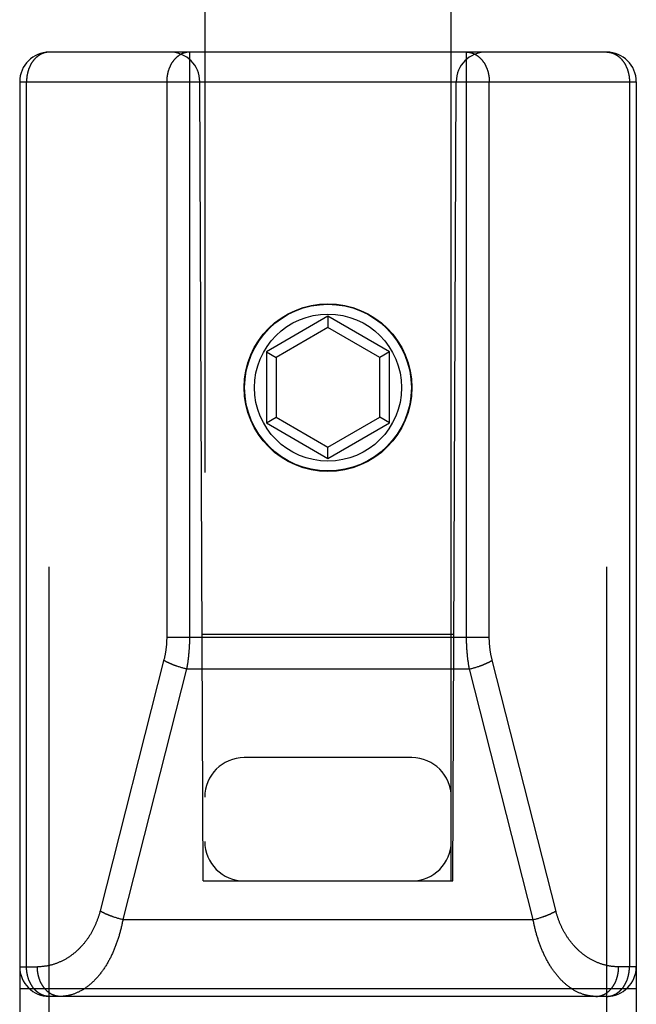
# Model space of a CAD drawing. Header units: inches. Extents: x 0 to 230, y 0 to 149.
# Tile 19 of 92: x 77.281 to 77.906, y 38.513 to 39.511. Entities that reach past the tile are written whole.
import ezdxf

# ---------------------------------------------------------------- set-up
doc = ezdxf.new("R2010")
doc.units = ezdxf.units.IN
doc.header["$LTSCALE"] = 12.635135
doc.header["$MEASUREMENT"] = 0
doc.linetypes.add('HIDDEN', pattern=[0.2, 0.1, -0.1])
doc.layers.add('02___PRT_ALL_AXES', color=7, linetype='CONTINUOUS')
doc.layers.add('DEFAULT_2', color=8, linetype='HIDDEN')

msp = doc.modelspace()

# ---------------------------------------------------------------- linework, layer by layer
at = {"layer": '02___PRT_ALL_AXES', "color": 8, "linetype": 'HIDDEN'}
msp.add_circle((77.59362, 39.1382), 0.085, dxfattribs=at)
at = {"layer": 'DEFAULT_2', "color": 8, "linetype": 'HIDDEN'}
for p, q in [((77.46862, 70.63998), (77.46862, 38.6382)), ((77.71862, 38.6382), (77.71862, 70.63998)), ((77.87612, 39.4782), (77.31112, 39.4782)), ((77.31112, 37.6932), (77.31112, 39.4782)), ((77.45319, 39.4782), (77.45319, 38.88521)), ((77.73405, 38.88421), (77.73405, 39.4782)), ((77.87612, 37.6932), (77.87612, 39.4782)), ((77.28112, 39.4482), (77.90612, 39.4482)), ((77.28112, 39.4482), (77.28112, 37.72321)), ((77.28805, 38.5512), (77.28805, 39.4482)), ((77.43012, 39.4482), (77.43012, 38.88521)), ((77.46712, 38.6382), (77.46362, 39.4482)), ((77.72012, 38.6382), (77.72362, 39.4482)), ((77.75712, 38.88448), (77.75712, 39.4482)), ((77.89919, 39.4482), (77.89919, 38.5512)), ((77.90612, 39.4482), (77.90612, 37.7232)), ((77.59362, 39.21068), (77.53112, 39.17459)), ((77.65612, 39.17459), (77.59362, 39.21068)), ((77.59362, 39.21068), (77.59362, 39.19913)), ((77.59362, 39.19913), (77.54112, 39.16882)), ((77.64612, 39.16882), (77.59362, 39.19913)), ((77.53112, 39.17459), (77.54112, 39.16882)), ((77.53112, 39.17459), (77.53112, 39.10242)), ((77.54112, 39.16882), (77.54112, 39.1082)), ((77.65612, 39.17459), (77.64612, 39.16882)), ((77.64612, 39.1082), (77.64612, 39.16882)), ((77.65612, 39.10242), (77.65612, 39.17459)), ((77.53112, 39.10242), (77.54112, 39.1082)), ((77.54112, 39.1082), (77.59362, 39.07789)), ((77.59362, 39.07789), (77.64612, 39.1082)), ((77.65612, 39.10242), (77.64612, 39.1082)), ((77.53112, 39.10242), (77.59362, 39.06634)), ((77.59362, 39.06634), (77.65612, 39.10242)), ((77.59362, 39.06634), (77.59362, 39.07789)), ((77.46604, 38.8882), (77.7212, 38.8882)), ((77.43012, 38.88521), (77.75712, 38.88521)), ((77.42739, 38.86253), (77.36264, 38.60781)), ((77.82478, 38.60711), (77.76002, 38.86182)), ((77.45028, 38.85305), (77.3857, 38.59904)), ((77.44208, 38.85531), (77.44129, 38.85557)), ((77.44288, 38.85506), (77.44208, 38.85531)), ((77.44369, 38.85481), (77.44288, 38.85506)), ((77.4445, 38.85457), (77.44369, 38.85481)), ((77.44532, 38.85433), (77.4445, 38.85457)), ((77.44614, 38.8541), (77.44532, 38.85433)), ((77.44696, 38.85388), (77.44614, 38.8541)), ((77.44779, 38.85366), (77.44696, 38.85388)), ((77.44862, 38.85345), (77.44779, 38.85366)), ((77.44945, 38.85324), (77.44862, 38.85345)), ((77.45028, 38.85305), (77.44945, 38.85324)), ((77.45028, 38.85305), (77.73696, 38.85305)), ((77.73696, 38.85305), (77.73779, 38.85324)), ((77.80154, 38.59904), (77.73696, 38.85305)), ((77.73779, 38.85324), (77.73862, 38.85345)), ((77.73862, 38.85345), (77.73945, 38.85366)), ((77.73945, 38.85366), (77.74028, 38.85388)), ((77.74028, 38.85388), (77.7411, 38.8541)), ((77.7411, 38.8541), (77.74192, 38.85433)), ((77.74315, 38.85469), (77.74396, 38.85493)), ((77.74396, 38.85493), (77.74476, 38.85518)), ((77.74476, 38.85518), (77.74556, 38.85544)), ((77.74556, 38.85544), (77.74635, 38.8557)), ((77.74635, 38.8557), (77.74713, 38.85597)), ((77.67862, 38.7632), (77.50862, 38.7632)), ((77.46712, 38.6382), (77.46862, 38.6382)), ((77.46862, 38.6382), (77.71862, 38.6382)), ((77.71862, 38.6382), (77.72012, 38.6382)), ((77.3775, 38.6013), (77.37671, 38.60156)), ((77.3783, 38.60105), (77.3775, 38.6013)), ((77.37911, 38.6008), (77.3783, 38.60105)), ((77.37992, 38.60056), (77.37911, 38.6008)), ((77.38074, 38.60032), (77.37992, 38.60056)), ((77.38156, 38.60009), (77.38074, 38.60032)), ((77.38239, 38.59987), (77.38156, 38.60009)), ((77.38321, 38.59965), (77.38239, 38.59987)), ((77.38404, 38.59944), (77.38321, 38.59965)), ((77.38487, 38.59923), (77.38404, 38.59944)), ((77.3857, 38.59904), (77.38487, 38.59923)), ((77.3857, 38.59904), (77.80154, 38.59904)), ((77.80154, 38.59904), (77.80237, 38.59923)), ((77.80237, 38.59923), (77.8032, 38.59944)), ((77.8032, 38.59944), (77.80403, 38.59965)), ((77.80403, 38.59965), (77.80486, 38.59987)), ((77.80486, 38.59987), (77.80568, 38.60009)), ((77.80568, 38.60009), (77.8065, 38.60032)), ((77.8065, 38.60032), (77.80732, 38.60056)), ((77.80732, 38.60056), (77.80813, 38.6008)), ((77.80813, 38.6008), (77.80894, 38.60105)), ((77.80894, 38.60105), (77.80974, 38.6013)), ((77.81093, 38.60169), (77.81171, 38.60195)), ((77.28112, 38.5512), (77.29902, 38.5512)), ((77.90612, 38.5512), (77.88822, 38.5512)), ((77.28112, 38.5292), (77.90612, 38.5292)), ((77.87612, 38.5212), (77.31112, 38.5212))]:
    msp.add_line(p, q, dxfattribs=at)
for points in [[(77.31112, 39.4782), (77.31081, 39.47819), (77.3105, 39.47819), (77.31018, 39.47817), (77.30986, 39.47815), (77.30954, 39.47813), (77.30921, 39.4781), (77.30889, 39.47806), (77.30857, 39.47801), (77.30825, 39.47796), (77.30793, 39.47791), (77.30761, 39.47785), (77.30729, 39.47778), (77.30697, 39.47771), (77.30665, 39.47763), (77.30633, 39.47754), (77.30602, 39.47745), (77.3057, 39.47736), (77.30539, 39.47726), (77.30507, 39.47715), (77.30476, 39.47704), (77.30445, 39.47692), (77.30414, 39.47679), (77.30383, 39.47666), (77.30353, 39.47653), (77.30322, 39.47638), (77.30292, 39.47624), (77.30262, 39.47608), (77.30232, 39.47593), (77.30202, 39.47576), (77.30172, 39.47559), (77.30143, 39.47542), (77.30113, 39.47524), (77.30084, 39.47506), (77.30056, 39.47487), (77.30027, 39.47467), (77.29998, 39.47447), (77.2997, 39.47426), (77.29942, 39.47405), (77.29914, 39.47384), (77.29887, 39.47361), (77.29859, 39.47339), (77.29832, 39.47316), (77.29806, 39.47292), (77.29779, 39.47268), (77.29753, 39.47243), (77.29727, 39.47218), (77.29701, 39.47193), (77.29675, 39.47167), (77.2965, 39.4714), (77.29625, 39.47113), (77.29601, 39.47086), (77.29576, 39.47058), (77.29552, 39.4703), (77.29529, 39.47001), (77.29505, 39.46972), (77.29482, 39.46943), (77.29459, 39.46913), (77.29437, 39.46882), (77.29415, 39.46852), (77.29393, 39.4682), (77.29372, 39.46789), (77.29351, 39.46757), (77.2933, 39.46724), (77.2931, 39.46692), (77.2929, 39.46659), (77.2927, 39.46625), (77.29251, 39.46591), (77.29232, 39.46557), (77.29213, 39.46523), (77.29195, 39.46488), (77.29177, 39.46453), (77.2916, 39.46417), (77.29143, 39.46381), (77.29126, 39.46345), (77.2911, 39.46309), (77.29094, 39.46272), (77.29078, 39.46235), (77.29063, 39.46198), (77.29049, 39.4616), (77.29034, 39.46123), (77.2902, 39.46085), (77.29007, 39.46046), (77.28994, 39.46008), (77.28981, 39.45969), (77.28969, 39.4593), (77.28957, 39.45891), (77.28946, 39.45851), (77.28935, 39.45812), (77.28925, 39.45772), (77.28915, 39.45732), (77.28905, 39.45691), (77.28896, 39.45651), (77.28887, 39.4561), (77.28879, 39.4557), (77.28871, 39.45529), (77.28863, 39.45488), (77.28856, 39.45447), (77.2885, 39.45406), (77.28844, 39.45364), (77.28838, 39.45323), (77.28833, 39.45281), (77.28828, 39.4524), (77.28824, 39.45198), (77.2882, 39.45156), (77.28817, 39.45114), (77.28814, 39.45072), (77.28811, 39.4503), (77.28809, 39.44988), (77.28807, 39.44946), (77.28806, 39.44904), (77.28806, 39.44862), (77.28805, 39.4482)], [(77.45319, 39.4782), (77.45288, 39.47819), (77.45256, 39.47819), (77.45224, 39.47817), (77.45192, 39.47815), (77.45159, 39.47813), (77.45127, 39.47809), (77.45095, 39.47806), (77.45063, 39.47801), (77.4503, 39.47796), (77.44998, 39.47791), (77.44966, 39.47784), (77.44934, 39.47778), (77.44903, 39.4777), (77.44871, 39.47763), (77.44839, 39.47754), (77.44807, 39.47745), (77.44776, 39.47735), (77.44744, 39.47725), (77.44713, 39.47714), (77.44682, 39.47703), (77.44651, 39.47691), (77.4462, 39.47679), (77.44589, 39.47666), (77.44559, 39.47652), (77.44528, 39.47638), (77.44498, 39.47623), (77.44468, 39.47608), (77.44438, 39.47592), (77.44408, 39.47576), (77.44378, 39.47559), (77.44349, 39.47541), (77.4432, 39.47523), (77.4429, 39.47505), (77.44262, 39.47486), (77.44233, 39.47466), (77.44204, 39.47446), (77.44176, 39.47426), (77.44148, 39.47405), (77.4412, 39.47383), (77.44093, 39.47361), (77.44066, 39.47338), (77.44039, 39.47315), (77.44012, 39.47291), (77.43985, 39.47267), (77.43959, 39.47243), (77.43933, 39.47218), (77.43907, 39.47192), (77.43882, 39.47166), (77.43857, 39.4714), (77.43832, 39.47113), (77.43807, 39.47085), (77.43783, 39.47058), (77.43759, 39.47029), (77.43735, 39.47001), (77.43712, 39.46971), (77.43689, 39.46942), (77.43666, 39.46912), (77.43644, 39.46882), (77.43621, 39.46851), (77.436, 39.4682), (77.43578, 39.46788), (77.43557, 39.46756), (77.43537, 39.46724), (77.43516, 39.46691), (77.43496, 39.46658), (77.43477, 39.46625), (77.43457, 39.46591), (77.43438, 39.46557), (77.4342, 39.46522), (77.43402, 39.46487), (77.43384, 39.46452), (77.43366, 39.46417), (77.43349, 39.46381), (77.43333, 39.46345), (77.43316, 39.46308), (77.43301, 39.46272), (77.43285, 39.46235), (77.4327, 39.46197), (77.43255, 39.4616), (77.43241, 39.46122), (77.43227, 39.46084), (77.43214, 39.46046), (77.43201, 39.46007), (77.43188, 39.45968), (77.43176, 39.45929), (77.43164, 39.4589), (77.43153, 39.45851), (77.43142, 39.45811), (77.43132, 39.45771), (77.43121, 39.45731), (77.43112, 39.45691), (77.43103, 39.45651), (77.43094, 39.4561), (77.43086, 39.45569), (77.43078, 39.45529), (77.4307, 39.45488), (77.43063, 39.45447), (77.43057, 39.45405), (77.43051, 39.45364), (77.43045, 39.45323), (77.4304, 39.45281), (77.43035, 39.45239), (77.43031, 39.45198), (77.43027, 39.45156), (77.43024, 39.45114), (77.43021, 39.45072), (77.43018, 39.4503), (77.43016, 39.44988), (77.43014, 39.44946), (77.43013, 39.44904), (77.43013, 39.44862), (77.43012, 39.4482)], [(77.73405, 39.4782), (77.73437, 39.47819), (77.73468, 39.47819), (77.735, 39.47817), (77.73533, 39.47815), (77.73565, 39.47813), (77.73597, 39.47809), (77.73629, 39.47806), (77.73662, 39.47801), (77.73694, 39.47796), (77.73726, 39.47791), (77.73758, 39.47784), (77.7379, 39.47778), (77.73822, 39.4777), (77.73853, 39.47763), (77.73885, 39.47754), (77.73917, 39.47745), (77.73948, 39.47735), (77.7398, 39.47725), (77.74011, 39.47714), (77.74042, 39.47703), (77.74073, 39.47691), (77.74104, 39.47679), (77.74135, 39.47666), (77.74165, 39.47652), (77.74196, 39.47638), (77.74226, 39.47623), (77.74256, 39.47608), (77.74286, 39.47592), (77.74316, 39.47576), (77.74346, 39.47559), (77.74375, 39.47541), (77.74405, 39.47523), (77.74434, 39.47505), (77.74463, 39.47486), (77.74491, 39.47466), (77.7452, 39.47446), (77.74548, 39.47426), (77.74576, 39.47405), (77.74604, 39.47383), (77.74631, 39.47361), (77.74659, 39.47338), (77.74686, 39.47315), (77.74712, 39.47291), (77.74739, 39.47267), (77.74765, 39.47243), (77.74791, 39.47218), (77.74817, 39.47192), (77.74842, 39.47166), (77.74868, 39.4714), (77.74892, 39.47113), (77.74917, 39.47085), (77.74941, 39.47058), (77.74965, 39.47029), (77.74989, 39.47001), (77.75012, 39.46971), (77.75035, 39.46942), (77.75058, 39.46912), (77.75081, 39.46882), (77.75103, 39.46851), (77.75124, 39.4682), (77.75146, 39.46788), (77.75167, 39.46756), (77.75188, 39.46724), (77.75208, 39.46691), (77.75228, 39.46658), (77.75248, 39.46625), (77.75267, 39.46591), (77.75286, 39.46557), (77.75304, 39.46522), (77.75323, 39.46487), (77.7534, 39.46452), (77.75358, 39.46417), (77.75375, 39.46381), (77.75391, 39.46345), (77.75408, 39.46308), (77.75424, 39.46272), (77.75439, 39.46235), (77.75454, 39.46197), (77.75469, 39.4616), (77.75483, 39.46122), (77.75497, 39.46084), (77.7551, 39.46046), (77.75523, 39.46007), (77.75536, 39.45968), (77.75548, 39.45929), (77.7556, 39.4589), (77.75571, 39.45851), (77.75582, 39.45811), (77.75593, 39.45771), (77.75603, 39.45731), (77.75612, 39.45691), (77.75621, 39.45651), (77.7563, 39.4561), (77.75639, 39.45569), (77.75646, 39.45529), (77.75654, 39.45488), (77.75661, 39.45447), (77.75667, 39.45405), (77.75673, 39.45364), (77.75679, 39.45323), (77.75684, 39.45281), (77.75689, 39.45239), (77.75693, 39.45198), (77.75697, 39.45156), (77.75701, 39.45114), (77.75704, 39.45072), (77.75706, 39.4503), (77.75708, 39.44988), (77.7571, 39.44946), (77.75711, 39.44904), (77.75711, 39.44862), (77.75712, 39.4482)], [(77.87612, 39.4782), (77.87643, 39.47819), (77.87674, 39.47819), (77.87706, 39.47817), (77.87738, 39.47815), (77.8777, 39.47813), (77.87803, 39.4781), (77.87835, 39.47806), (77.87867, 39.47801), (77.87899, 39.47796), (77.87931, 39.47791), (77.87963, 39.47785), (77.87995, 39.47778), (77.88027, 39.47771), (77.88059, 39.47763), (77.88091, 39.47754), (77.88122, 39.47745), (77.88154, 39.47736), (77.88185, 39.47726), (77.88217, 39.47715), (77.88248, 39.47704), (77.88279, 39.47692), (77.8831, 39.47679), (77.88341, 39.47666), (77.88371, 39.47653), (77.88402, 39.47638), (77.88432, 39.47624), (77.88462, 39.47609), (77.88492, 39.47593), (77.88522, 39.47576), (77.88552, 39.47559), (77.88581, 39.47542), (77.88611, 39.47524), (77.8864, 39.47506), (77.88669, 39.47487), (77.88697, 39.47467), (77.88726, 39.47447), (77.88754, 39.47426), (77.88782, 39.47405), (77.8881, 39.47384), (77.88837, 39.47361), (77.88865, 39.47339), (77.88892, 39.47316), (77.88919, 39.47292), (77.88945, 39.47268), (77.88971, 39.47243), (77.88997, 39.47218), (77.89023, 39.47193), (77.89049, 39.47167), (77.89074, 39.4714), (77.89099, 39.47113), (77.89123, 39.47086), (77.89148, 39.47058), (77.89172, 39.4703), (77.89195, 39.47001), (77.89219, 39.46972), (77.89242, 39.46943), (77.89265, 39.46913), (77.89287, 39.46882), (77.89309, 39.46852), (77.89331, 39.4682), (77.89352, 39.46789), (77.89373, 39.46757), (77.89394, 39.46724), (77.89415, 39.46692), (77.89435, 39.46659), (77.89454, 39.46625), (77.89474, 39.46591), (77.89493, 39.46557), (77.89511, 39.46523), (77.89529, 39.46488), (77.89547, 39.46453), (77.89565, 39.46417), (77.89582, 39.46381), (77.89598, 39.46345), (77.89615, 39.46309), (77.8963, 39.46272), (77.89646, 39.46235), (77.89661, 39.46198), (77.89676, 39.4616), (77.8969, 39.46123), (77.89704, 39.46085), (77.89717, 39.46046), (77.8973, 39.46008), (77.89743, 39.45969), (77.89755, 39.4593), (77.89767, 39.45891), (77.89778, 39.45851), (77.89789, 39.45812), (77.898, 39.45772), (77.8981, 39.45732), (77.89819, 39.45691), (77.89828, 39.45651), (77.89837, 39.4561), (77.89845, 39.4557), (77.89853, 39.45529), (77.89861, 39.45488), (77.89868, 39.45447), (77.89874, 39.45406), (77.8988, 39.45364), (77.89886, 39.45323), (77.89891, 39.45281), (77.89896, 39.4524), (77.899, 39.45198), (77.89904, 39.45156), (77.89908, 39.45114), (77.89911, 39.45072), (77.89913, 39.4503), (77.89915, 39.44988), (77.89917, 39.44946), (77.89918, 39.44904), (77.89919, 39.44862), (77.89919, 39.4482)], [(77.43012, 38.88521), (77.43012, 38.8845), (77.43011, 38.8838), (77.4301, 38.88311), (77.43008, 38.88243), (77.43006, 38.88174), (77.43003, 38.88105), (77.43, 38.88037), (77.42997, 38.87968), (77.42992, 38.87899), (77.42988, 38.87831), (77.42982, 38.87762), (77.42977, 38.87693), (77.42971, 38.87625), (77.42964, 38.87556), (77.42957, 38.87488), (77.42949, 38.87419), (77.42941, 38.87351), (77.42932, 38.87282), (77.42923, 38.87214), (77.42913, 38.87146), (77.42903, 38.87078), (77.42893, 38.87009), (77.42881, 38.86941), (77.4287, 38.86873), (77.42858, 38.86805), (77.42845, 38.86737), (77.42832, 38.8667), (77.42818, 38.86602), (77.42804, 38.86533), (77.42789, 38.86464), (77.42773, 38.86394), (77.42757, 38.86323), (77.42739, 38.86253)], [(77.45319, 38.88521), (77.45319, 38.88424), (77.45318, 38.88328), (77.45317, 38.88233), (77.45315, 38.88139), (77.45313, 38.88044), (77.4531, 38.8795), (77.45307, 38.87855), (77.45303, 38.87761), (77.45299, 38.87666), (77.45294, 38.87572), (77.45289, 38.87478), (77.45283, 38.87383), (77.45277, 38.87289), (77.45271, 38.87195), (77.45263, 38.871), (77.45256, 38.87006), (77.45248, 38.86912), (77.45239, 38.86818), (77.4523, 38.86724), (77.4522, 38.8663), (77.4521, 38.86536), (77.45199, 38.86443), (77.45188, 38.86349), (77.45176, 38.86255), (77.45164, 38.86162), (77.45152, 38.86068), (77.45139, 38.85975), (77.45125, 38.85882), (77.4511, 38.85787), (77.45095, 38.85692), (77.4508, 38.85596), (77.45063, 38.85499), (77.45046, 38.85402), (77.45028, 38.85305)], [(77.73696, 38.85305), (77.73678, 38.854), (77.73662, 38.85494), (77.73646, 38.85587), (77.73631, 38.85679), (77.73616, 38.85772), (77.73602, 38.85864), (77.73588, 38.85958), (77.73575, 38.86051), (77.73562, 38.86144), (77.7355, 38.86237), (77.73538, 38.86331), (77.73527, 38.86424), (77.73516, 38.86518), (77.73506, 38.86612), (77.73496, 38.86705), (77.73487, 38.86799), (77.73478, 38.86893), (77.7347, 38.86987), (77.73462, 38.87082), (77.73455, 38.87176), (77.73448, 38.8727), (77.73442, 38.87364), (77.73436, 38.87459), (77.73431, 38.87553), (77.73426, 38.87648), (77.73422, 38.87742), (77.73418, 38.87836), (77.73415, 38.87931), (77.73412, 38.88027), (77.73409, 38.88124), (77.73408, 38.88223), (77.73406, 38.88322), (77.73405, 38.88421)], [(77.76002, 38.86182), (77.75985, 38.86251), (77.75969, 38.86319), (77.75953, 38.86387), (77.75938, 38.86454), (77.75923, 38.86521), (77.75909, 38.86589), (77.75895, 38.86657), (77.75882, 38.86724), (77.75869, 38.86792), (77.75857, 38.8686), (77.75845, 38.86928), (77.75834, 38.86996), (77.75823, 38.87064), (77.75813, 38.87132), (77.75803, 38.87201), (77.75794, 38.87269), (77.75785, 38.87337), (77.75777, 38.87406), (77.75769, 38.87474), (77.75762, 38.87543), (77.75755, 38.87611), (77.75749, 38.8768), (77.75743, 38.87748), (77.75738, 38.87817), (77.75733, 38.87886), (77.75728, 38.87955), (77.75725, 38.88023), (77.75721, 38.88092), (77.75718, 38.88162), (77.75716, 38.88232), (77.75714, 38.88304), (77.75713, 38.88376), (77.75712, 38.88448)], [(77.44129, 38.85557), (77.4405, 38.85583), (77.44011, 38.85597), (77.43972, 38.8561), (77.43933, 38.85624), (77.43895, 38.85637), (77.43857, 38.85651), (77.43819, 38.85665), (77.43781, 38.85679), (77.43744, 38.85693), (77.43706, 38.85708), (77.43669, 38.85722), (77.43633, 38.85736), (77.43596, 38.85751), (77.4356, 38.85765), (77.43525, 38.8578), (77.43489, 38.85795), (77.43454, 38.8581), (77.43419, 38.85825), (77.43385, 38.8584), (77.4335, 38.85855), (77.43317, 38.8587), (77.43283, 38.85885), (77.4325, 38.859), (77.43217, 38.85916), (77.43185, 38.85931), (77.43153, 38.85947), (77.43121, 38.85962), (77.4309, 38.85978), (77.43059, 38.85993), (77.43029, 38.86009), (77.42999, 38.86024), (77.42969, 38.8604), (77.4294, 38.86056), (77.42911, 38.86071), (77.42883, 38.86087), (77.42855, 38.86103), (77.42827, 38.86119), (77.428, 38.86134), (77.42774, 38.8615), (77.42747, 38.86166), (77.42722, 38.86182)], [(77.74713, 38.85597), (77.74752, 38.8561), (77.74791, 38.85624), (77.74829, 38.85637), (77.74868, 38.85651), (77.74905, 38.85665), (77.74943, 38.85679), (77.74981, 38.85693), (77.75018, 38.85708), (77.75055, 38.85722), (77.75091, 38.85736), (77.75128, 38.85751), (77.75164, 38.85765), (77.752, 38.8578), (77.75235, 38.85795), (77.7527, 38.8581), (77.75305, 38.85825), (77.7534, 38.8584), (77.75374, 38.85855), (77.75408, 38.8587), (77.75441, 38.85885), (77.75474, 38.859), (77.75507, 38.85916), (77.75539, 38.85931), (77.75571, 38.85947), (77.75603, 38.85962), (77.75634, 38.85978), (77.75665, 38.85993), (77.75696, 38.86009), (77.75726, 38.86024), (77.75755, 38.8604), (77.75784, 38.86056), (77.75813, 38.86071), (77.75842, 38.86087), (77.7587, 38.86103), (77.75897, 38.86119), (77.75924, 38.86134), (77.75951, 38.8615), (77.75977, 38.86166), (77.76002, 38.86182)], [(77.74192, 38.85433), (77.74233, 38.85445), (77.74315, 38.85469)], [(77.36264, 38.60781), (77.36245, 38.6071), (77.36227, 38.60639), (77.36207, 38.60568), (77.36187, 38.60498), (77.36166, 38.60428), (77.36145, 38.60357), (77.36124, 38.60287), (77.36101, 38.60217), (77.36078, 38.60148), (77.36055, 38.60078), (77.36031, 38.60009), (77.36006, 38.59939), (77.35981, 38.5987), (77.35955, 38.59801), (77.35929, 38.59733), (77.35902, 38.59664), (77.35874, 38.59596), (77.35846, 38.59528), (77.35817, 38.5946), (77.35788, 38.59392), (77.35758, 38.59325), (77.35728, 38.59257), (77.35697, 38.5919), (77.35665, 38.59124), (77.35633, 38.59057), (77.356, 38.58991), (77.35567, 38.58925), (77.35533, 38.58859), (77.35498, 38.58794), (77.35463, 38.58729), (77.35427, 38.58664), (77.35391, 38.586), (77.35354, 38.58535), (77.35316, 38.58472), (77.35278, 38.58408), (77.3524, 38.58345), (77.352, 38.58282), (77.3516, 38.58219), (77.3512, 38.58157), (77.35079, 38.58095), (77.35037, 38.58034), (77.34995, 38.57973), (77.34952, 38.57912), (77.34909, 38.57852), (77.34865, 38.57792), (77.3482, 38.57733), (77.34775, 38.57674), (77.34729, 38.57615), (77.34683, 38.57557), (77.34636, 38.57499), (77.34589, 38.57442), (77.34541, 38.57385), (77.34492, 38.57329), (77.34443, 38.57273), (77.34393, 38.57218), (77.34343, 38.57163), (77.34292, 38.57109), (77.34241, 38.57055), (77.34189, 38.57002), (77.34136, 38.56949), (77.34083, 38.56897), (77.34029, 38.56846), (77.33975, 38.56795), (77.3392, 38.56744), (77.33865, 38.56694), (77.33809, 38.56645), (77.33753, 38.56597), (77.33696, 38.56549), (77.33639, 38.56501), (77.33581, 38.56455), (77.33523, 38.56409), (77.33464, 38.56363), (77.33405, 38.56319), (77.33345, 38.56275), (77.33285, 38.56231), (77.33224, 38.56189), (77.33163, 38.56147), (77.33101, 38.56105), (77.33039, 38.56065), (77.32976, 38.56025), (77.32913, 38.55986), (77.32849, 38.55948), (77.32785, 38.5591), (77.32721, 38.55874), (77.32656, 38.55838), (77.32591, 38.55802), (77.32525, 38.55768), (77.32459, 38.55735), (77.32393, 38.55702), (77.32326, 38.5567), (77.32259, 38.55639), (77.32192, 38.55609), (77.32124, 38.55579), (77.32056, 38.55551), (77.31987, 38.55523), (77.31918, 38.55496), (77.31849, 38.5547), (77.3178, 38.55445), (77.3171, 38.55421), (77.3164, 38.55398), (77.31569, 38.55375), (77.31499, 38.55354), (77.31428, 38.55333), (77.31357, 38.55313), (77.31286, 38.55295), (77.31214, 38.55277), (77.31142, 38.5526), (77.3107, 38.55244), (77.30998, 38.55229), (77.30926, 38.55215), (77.30854, 38.55202), (77.30781, 38.5519), (77.30708, 38.55179), (77.30635, 38.55169), (77.30562, 38.55159), (77.30489, 38.55151), (77.30416, 38.55144), (77.30343, 38.55137), (77.30269, 38.55132), (77.30196, 38.55128), (77.30122, 38.55124), (77.30049, 38.55122), (77.29975, 38.5512), (77.29902, 38.5512)], [(77.3857, 38.59904), (77.38552, 38.59806), (77.38533, 38.59709), (77.38514, 38.59612), (77.38494, 38.59515), (77.38473, 38.59418), (77.38452, 38.59321), (77.3843, 38.59225), (77.38408, 38.59129), (77.38385, 38.59033), (77.38361, 38.58937), (77.38337, 38.58842), (77.38313, 38.58747), (77.38288, 38.58652), (77.38262, 38.58557), (77.38235, 38.58462), (77.38208, 38.58368), (77.38181, 38.58274), (77.38153, 38.58181), (77.38124, 38.58087), (77.38095, 38.57994), (77.38065, 38.57901), (77.38034, 38.57809), (77.38003, 38.57717), (77.37972, 38.57625), (77.3794, 38.57534), (77.37907, 38.57443), (77.37873, 38.57352), (77.37839, 38.57262), (77.37805, 38.57172), (77.3777, 38.57082), (77.37734, 38.56993), (77.37697, 38.56905), (77.37661, 38.56816), (77.37623, 38.56729), (77.37585, 38.56641), (77.37546, 38.56554), (77.37507, 38.56468), (77.37467, 38.56382), (77.37427, 38.56296), (77.37385, 38.56211), (77.37344, 38.56127), (77.37302, 38.56043), (77.37259, 38.5596), (77.37215, 38.55877), (77.37171, 38.55794), (77.37127, 38.55713), (77.37082, 38.55631), (77.37036, 38.55551), (77.3699, 38.55471), (77.36943, 38.55392), (77.36895, 38.55313), (77.36847, 38.55235), (77.36799, 38.55158), (77.36749, 38.55081), (77.367, 38.55005), (77.36649, 38.54929), (77.36599, 38.54855), (77.36547, 38.54781), (77.36495, 38.54708), (77.36443, 38.54635), (77.3639, 38.54564), (77.36336, 38.54493), (77.36282, 38.54423), (77.36227, 38.54353), (77.36172, 38.54285), (77.36116, 38.54217), (77.3606, 38.54151), (77.36003, 38.54085), (77.35946, 38.54019), (77.35888, 38.53955), (77.3583, 38.53892), (77.35771, 38.5383), (77.35711, 38.53768), (77.35652, 38.53708), (77.35591, 38.53648), (77.3553, 38.53589), (77.35469, 38.53532), (77.35407, 38.53475), (77.35345, 38.53419), (77.35283, 38.53365), (77.3522, 38.53311), (77.35156, 38.53258), (77.35092, 38.53207), (77.35028, 38.53156), (77.34963, 38.53107), (77.34898, 38.53058), (77.34832, 38.53011), (77.34766, 38.52965), (77.347, 38.5292), (77.34633, 38.52876), (77.34566, 38.52833), (77.34498, 38.52792), (77.3443, 38.52751), (77.34362, 38.52712), (77.34294, 38.52674), (77.34225, 38.52637), (77.34156, 38.52601), (77.34086, 38.52567), (77.34016, 38.52534), (77.33946, 38.52502), (77.33876, 38.52471), (77.33805, 38.52441), (77.33735, 38.52413), (77.33664, 38.52386), (77.33592, 38.5236), (77.33521, 38.52336), (77.33449, 38.52313), (77.33377, 38.52291), (77.33305, 38.5227), (77.33233, 38.52251), (77.3316, 38.52233), (77.33088, 38.52216), (77.33015, 38.52201), (77.32942, 38.52187), (77.32869, 38.52174), (77.32796, 38.52163), (77.32723, 38.52153), (77.32649, 38.52144), (77.32576, 38.52137), (77.32503, 38.52131), (77.32429, 38.52126), (77.32356, 38.52122), (77.32282, 38.5212), (77.32209, 38.5212)], [(77.37671, 38.60156), (77.37592, 38.60182), (77.37553, 38.60195), (77.37514, 38.60209), (77.37475, 38.60223), (77.37437, 38.60236), (77.37399, 38.6025), (77.37361, 38.60264), (77.37323, 38.60278), (77.37286, 38.60292), (77.37248, 38.60306), (77.37211, 38.60321), (77.37175, 38.60335), (77.37138, 38.6035), (77.37102, 38.60364), (77.37067, 38.60379), (77.37031, 38.60394), (77.36996, 38.60409), (77.36961, 38.60424), (77.36927, 38.60439), (77.36892, 38.60454), (77.36859, 38.60469), (77.36825, 38.60484), (77.36792, 38.60499), (77.36759, 38.60515), (77.36727, 38.6053), (77.36695, 38.60545), (77.36663, 38.60561), (77.36632, 38.60576), (77.36601, 38.60592), (77.36571, 38.60608), (77.36541, 38.60623), (77.36511, 38.60639), (77.36482, 38.60655), (77.36453, 38.6067), (77.36425, 38.60686), (77.36397, 38.60702), (77.36369, 38.60718), (77.36342, 38.60733), (77.36316, 38.60749), (77.36289, 38.60765), (77.36264, 38.60781)], [(77.86516, 38.5212), (77.86443, 38.5212), (77.8637, 38.52122), (77.86298, 38.52126), (77.86225, 38.5213), (77.86153, 38.52136), (77.86081, 38.52143), (77.86008, 38.52152), (77.85936, 38.52162), (77.85864, 38.52173), (77.85792, 38.52185), (77.8572, 38.52199), (77.85648, 38.52214), (77.85577, 38.5223), (77.85505, 38.52247), (77.85434, 38.52266), (77.85363, 38.52286), (77.85292, 38.52307), (77.85221, 38.5233), (77.85151, 38.52354), (77.8508, 38.52379), (77.8501, 38.52405), (77.8494, 38.52433), (77.84871, 38.52461), (77.84801, 38.52491), (77.84732, 38.52522), (77.84664, 38.52555), (77.84595, 38.52588), (77.84527, 38.52623), (77.84459, 38.52659), (77.84391, 38.52696), (77.84324, 38.52734), (77.84257, 38.52773), (77.8419, 38.52814), (77.84124, 38.52855), (77.84058, 38.52898), (77.83993, 38.52941), (77.83928, 38.52986), (77.83863, 38.53032), (77.83798, 38.53079), (77.83734, 38.53127), (77.83671, 38.53176), (77.83608, 38.53226), (77.83545, 38.53277), (77.83483, 38.5333), (77.83421, 38.53383), (77.83359, 38.53437), (77.83298, 38.53492), (77.83238, 38.53548), (77.83177, 38.53605), (77.83118, 38.53663), (77.83059, 38.53722), (77.83, 38.53781), (77.82942, 38.53842), (77.82884, 38.53904), (77.82827, 38.53966), (77.8277, 38.54029), (77.82713, 38.54093), (77.82658, 38.54158), (77.82602, 38.54224), (77.82548, 38.54291), (77.82493, 38.54358), (77.8244, 38.54426), (77.82386, 38.54495), (77.82334, 38.54565), (77.82282, 38.54635), (77.8223, 38.54707), (77.82179, 38.54778), (77.82128, 38.54851), (77.82078, 38.54924), (77.82029, 38.54998), (77.8198, 38.55073), (77.81931, 38.55148), (77.81884, 38.55224), (77.81836, 38.55301), (77.8179, 38.55378), (77.81743, 38.55456), (77.81698, 38.55534), (77.81653, 38.55614), (77.81608, 38.55693), (77.81564, 38.55773), (77.81521, 38.55854), (77.81478, 38.55935), (77.81436, 38.56017), (77.81394, 38.561), (77.81353, 38.56182), (77.81312, 38.56266), (77.81272, 38.5635), (77.81233, 38.56434), (77.81194, 38.56519), (77.81156, 38.56604), (77.81118, 38.5669), (77.81081, 38.56776), (77.81044, 38.56862), (77.81008, 38.56949), (77.80973, 38.57037), (77.80938, 38.57125), (77.80904, 38.57213), (77.8087, 38.57301), (77.80837, 38.5739), (77.80804, 38.5748), (77.80772, 38.57569), (77.80741, 38.57659), (77.8071, 38.5775), (77.80679, 38.5784), (77.8065, 38.57931), (77.8062, 38.58022), (77.80592, 38.58114), (77.80564, 38.58206), (77.80536, 38.58298), (77.80509, 38.58391), (77.80483, 38.58483), (77.80457, 38.58576), (77.80432, 38.5867), (77.80407, 38.58763), (77.80383, 38.58857), (77.80359, 38.58951), (77.80336, 38.59045), (77.80314, 38.59139), (77.80292, 38.59234), (77.80271, 38.59329), (77.8025, 38.59424), (77.80229, 38.5952), (77.8021, 38.59615), (77.8019, 38.59711), (77.80172, 38.59807), (77.80154, 38.59904)], [(77.80974, 38.6013), (77.81014, 38.60143), (77.81093, 38.60169)], [(77.81171, 38.60195), (77.8121, 38.60209), (77.81249, 38.60223), (77.81287, 38.60236), (77.81325, 38.6025), (77.81363, 38.60264), (77.81401, 38.60278), (77.81439, 38.60292), (77.81476, 38.60306), (77.81513, 38.60321), (77.81549, 38.60335), (77.81586, 38.6035), (77.81622, 38.60364), (77.81658, 38.60379), (77.81693, 38.60394), (77.81728, 38.60409), (77.81763, 38.60424), (77.81798, 38.60439), (77.81832, 38.60454), (77.81866, 38.60469), (77.81899, 38.60484), (77.81932, 38.60499), (77.81965, 38.60515), (77.81997, 38.6053), (77.82029, 38.60545), (77.82061, 38.60561), (77.82092, 38.60576), (77.82123, 38.60592), (77.82153, 38.60608), (77.82184, 38.60623), (77.82213, 38.60639), (77.82242, 38.60655), (77.82271, 38.6067), (77.823, 38.60686), (77.82327, 38.60702), (77.82355, 38.60718), (77.82382, 38.60733), (77.82409, 38.60749), (77.82435, 38.60765), (77.8246, 38.60781)], [(77.88822, 38.5512), (77.8875, 38.5512), (77.88677, 38.55122), (77.88605, 38.55124), (77.88532, 38.55127), (77.8846, 38.55132), (77.88387, 38.55137), (77.88315, 38.55143), (77.88243, 38.5515), (77.88171, 38.55158), (77.88099, 38.55167), (77.88027, 38.55177), (77.87955, 38.55188), (77.87883, 38.552), (77.87812, 38.55213), (77.87741, 38.55226), (77.8767, 38.55241), (77.87599, 38.55256), (77.87528, 38.55273), (77.87457, 38.5529), (77.87387, 38.55308), (77.87317, 38.55327), (77.87247, 38.55347), (77.87177, 38.55368), (77.87108, 38.5539), (77.87039, 38.55413), (77.8697, 38.55436), (77.86902, 38.5546), (77.86834, 38.55486), (77.86766, 38.55512), (77.86698, 38.55539), (77.86631, 38.55566), (77.86564, 38.55595), (77.86497, 38.55624), (77.86431, 38.55655), (77.86365, 38.55686), (77.86299, 38.55717), (77.86234, 38.5575), (77.86169, 38.55783), (77.86105, 38.55817), (77.86041, 38.55852), (77.85978, 38.55888), (77.85914, 38.55925), (77.85852, 38.55962), (77.85789, 38.56), (77.85727, 38.56038), (77.85666, 38.56078), (77.85605, 38.56118), (77.85544, 38.56158), (77.85484, 38.562), (77.85424, 38.56242), (77.85365, 38.56285), (77.85306, 38.56328), (77.85248, 38.56372), (77.8519, 38.56417), (77.85133, 38.56462), (77.85076, 38.56508), (77.8502, 38.56555), (77.84964, 38.56602), (77.84909, 38.5665), (77.84854, 38.56699), (77.848, 38.56748), (77.84746, 38.56797), (77.84693, 38.56847), (77.8464, 38.56898), (77.84588, 38.56949), (77.84537, 38.57001), (77.84485, 38.57053), (77.84435, 38.57106), (77.84385, 38.57159), (77.84335, 38.57213), (77.84286, 38.57268), (77.84238, 38.57322), (77.8419, 38.57378), (77.84143, 38.57433), (77.84096, 38.5749), (77.8405, 38.57546), (77.84004, 38.57603), (77.83959, 38.57661), (77.83915, 38.57719), (77.83871, 38.57777), (77.83827, 38.57836), (77.83785, 38.57895), (77.83742, 38.57954), (77.83701, 38.58014), (77.8366, 38.58074), (77.83619, 38.58135), (77.83579, 38.58196), (77.8354, 38.58257), (77.83501, 38.58319), (77.83462, 38.58381), (77.83425, 38.58443), (77.83388, 38.58506), (77.83351, 38.58569), (77.83315, 38.58632), (77.83279, 38.58696), (77.83245, 38.5876), (77.8321, 38.58824), (77.83177, 38.58888), (77.83143, 38.58953), (77.83111, 38.59018), (77.83079, 38.59083), (77.83047, 38.59148), (77.83016, 38.59214), (77.82986, 38.5928), (77.82956, 38.59346), (77.82927, 38.59413), (77.82898, 38.59479), (77.8287, 38.59546), (77.82843, 38.59613), (77.82816, 38.5968), (77.82789, 38.59748), (77.82764, 38.59815), (77.82738, 38.59883), (77.82714, 38.59951), (77.8269, 38.60019), (77.82666, 38.60088), (77.82643, 38.60156), (77.8262, 38.60225), (77.82599, 38.60294), (77.82577, 38.60363), (77.82556, 38.60432), (77.82536, 38.60501), (77.82516, 38.60571), (77.82497, 38.60641), (77.82478, 38.60711)], [(77.31112, 38.5212), (77.31081, 38.5212), (77.3105, 38.52121), (77.31018, 38.52122), (77.30986, 38.52124), (77.30954, 38.52127), (77.30922, 38.5213), (77.30889, 38.52134), (77.30857, 38.52138), (77.30825, 38.52143), (77.30793, 38.52149), (77.30761, 38.52155), (77.30729, 38.52161), (77.30697, 38.52169), (77.30665, 38.52177), (77.30633, 38.52185), (77.30602, 38.52194), (77.3057, 38.52204), (77.30539, 38.52214), (77.30507, 38.52225), (77.30476, 38.52236), (77.30445, 38.52248), (77.30414, 38.5226), (77.30383, 38.52273), (77.30353, 38.52287), (77.30322, 38.52301), (77.30292, 38.52316), (77.30262, 38.52331), (77.30232, 38.52347), (77.30202, 38.52363), (77.30172, 38.5238), (77.30143, 38.52397), (77.30114, 38.52415), (77.30084, 38.52434), (77.30056, 38.52453), (77.30027, 38.52473), (77.29998, 38.52493), (77.2997, 38.52513), (77.29942, 38.52534), (77.29914, 38.52556), (77.29887, 38.52578), (77.29859, 38.52601), (77.29832, 38.52624), (77.29806, 38.52647), (77.29779, 38.52671), (77.29753, 38.52696), (77.29727, 38.52721), (77.29701, 38.52747), (77.29675, 38.52773), (77.2965, 38.52799), (77.29625, 38.52826), (77.29601, 38.52853), (77.29576, 38.52881), (77.29552, 38.52909), (77.29529, 38.52938), (77.29505, 38.52967), (77.29482, 38.52997), (77.2946, 38.53027), (77.29437, 38.53057), (77.29415, 38.53088), (77.29393, 38.53119), (77.29372, 38.53151), (77.29351, 38.53183), (77.2933, 38.53215), (77.2931, 38.53248), (77.2929, 38.53281), (77.2927, 38.53314), (77.29251, 38.53348), (77.29232, 38.53382), (77.29213, 38.53417), (77.29195, 38.53452), (77.29177, 38.53487), (77.2916, 38.53522), (77.29143, 38.53558), (77.29126, 38.53594), (77.2911, 38.53631), (77.29094, 38.53667), (77.29078, 38.53704), (77.29063, 38.53742), (77.29049, 38.53779), (77.29034, 38.53817), (77.2902, 38.53855), (77.29007, 38.53893), (77.28994, 38.53932), (77.28981, 38.53971), (77.28969, 38.5401), (77.28957, 38.54049), (77.28946, 38.54088), (77.28935, 38.54128), (77.28925, 38.54168), (77.28915, 38.54208), (77.28905, 38.54248), (77.28896, 38.54288), (77.28887, 38.54329), (77.28879, 38.5437), (77.28871, 38.54411), (77.28863, 38.54452), (77.28856, 38.54493), (77.2885, 38.54534), (77.28844, 38.54575), (77.28838, 38.54617), (77.28833, 38.54658), (77.28828, 38.547), (77.28824, 38.54742), (77.2882, 38.54784), (77.28817, 38.54825), (77.28814, 38.54867), (77.28811, 38.54909), (77.28809, 38.54951), (77.28807, 38.54993), (77.28806, 38.55036), (77.28806, 38.55078), (77.28805, 38.5512)], [(77.32209, 38.5212), (77.32176, 38.5212), (77.32143, 38.52121), (77.3211, 38.52123), (77.32077, 38.52125), (77.32044, 38.52127), (77.32011, 38.52131), (77.31978, 38.52135), (77.31946, 38.52139), (77.31913, 38.52145), (77.3188, 38.5215), (77.31848, 38.52157), (77.31815, 38.52164), (77.31783, 38.52171), (77.3175, 38.5218), (77.31718, 38.52188), (77.31686, 38.52198), (77.31654, 38.52208), (77.31622, 38.52218), (77.3159, 38.5223), (77.31559, 38.52241), (77.31527, 38.52254), (77.31496, 38.52267), (77.31464, 38.5228), (77.31433, 38.52294), (77.31402, 38.52309), (77.31372, 38.52324), (77.31341, 38.5234), (77.31311, 38.52356), (77.3128, 38.52373), (77.3125, 38.52391), (77.3122, 38.52409), (77.31191, 38.52428), (77.31161, 38.52447), (77.31132, 38.52466), (77.31103, 38.52487), (77.31074, 38.52508), (77.31046, 38.52529), (77.31017, 38.52551), (77.30989, 38.52573), (77.30961, 38.52596), (77.30934, 38.52619), (77.30907, 38.52643), (77.30879, 38.52668), (77.30853, 38.52693), (77.30826, 38.52718), (77.308, 38.52744), (77.30774, 38.5277), (77.30748, 38.52797), (77.30723, 38.52825), (77.30698, 38.52853), (77.30673, 38.52881), (77.30649, 38.5291), (77.30625, 38.52939), (77.30601, 38.52968), (77.30577, 38.52998), (77.30554, 38.53029), (77.30532, 38.5306), (77.30509, 38.53091), (77.30487, 38.53123), (77.30465, 38.53155), (77.30444, 38.53188), (77.30423, 38.53221), (77.30402, 38.53254), (77.30382, 38.53288), (77.30362, 38.53322), (77.30342, 38.53356), (77.30323, 38.53391), (77.30304, 38.53426), (77.30286, 38.53462), (77.30268, 38.53498), (77.3025, 38.53534), (77.30233, 38.53571), (77.30216, 38.53607), (77.302, 38.53645), (77.30184, 38.53682), (77.30168, 38.5372), (77.30153, 38.53758), (77.30139, 38.53796), (77.30124, 38.53835), (77.3011, 38.53874), (77.30097, 38.53913), (77.30084, 38.53952), (77.30071, 38.53992), (77.30059, 38.54031), (77.30047, 38.54071), (77.30036, 38.54112), (77.30025, 38.54152), (77.30015, 38.54193), (77.30005, 38.54234), (77.29995, 38.54275), (77.29986, 38.54316), (77.29978, 38.54357), (77.2997, 38.54399), (77.29962, 38.5444), (77.29955, 38.54482), (77.29948, 38.54524), (77.29941, 38.54566), (77.29936, 38.54608), (77.2993, 38.5465), (77.29925, 38.54693), (77.29921, 38.54735), (77.29917, 38.54778), (77.29913, 38.5482), (77.2991, 38.54863), (77.29908, 38.54906), (77.29906, 38.54948), (77.29904, 38.54991), (77.29903, 38.55034), (77.29902, 38.55077), (77.29902, 38.5512)], [(77.86516, 38.5212), (77.86549, 38.5212), (77.86582, 38.52121), (77.86614, 38.52123), (77.86647, 38.52125), (77.8668, 38.52127), (77.86713, 38.52131), (77.86746, 38.52135), (77.86779, 38.52139), (77.86811, 38.52145), (77.86844, 38.5215), (77.86876, 38.52157), (77.86909, 38.52164), (77.86941, 38.52171), (77.86974, 38.5218), (77.87006, 38.52188), (77.87038, 38.52198), (77.8707, 38.52208), (77.87102, 38.52218), (77.87134, 38.5223), (77.87166, 38.52241), (77.87197, 38.52254), (77.87228, 38.52267), (77.8726, 38.5228), (77.87291, 38.52294), (77.87322, 38.52309), (77.87353, 38.52324), (77.87383, 38.5234), (77.87414, 38.52356), (77.87444, 38.52373), (77.87474, 38.52391), (77.87504, 38.52409), (77.87533, 38.52428), (77.87563, 38.52447), (77.87592, 38.52466), (77.87621, 38.52487), (77.8765, 38.52508), (77.87678, 38.52529), (77.87707, 38.52551), (77.87735, 38.52573), (77.87763, 38.52596), (77.8779, 38.52619), (77.87818, 38.52643), (77.87845, 38.52668), (77.87871, 38.52693), (77.87898, 38.52718), (77.87924, 38.52744), (77.8795, 38.5277), (77.87976, 38.52797), (77.88001, 38.52825), (77.88026, 38.52853), (77.88051, 38.52881), (77.88075, 38.5291), (77.88099, 38.52939), (77.88123, 38.52968), (77.88147, 38.52998), (77.8817, 38.53029), (77.88193, 38.5306), (77.88215, 38.53091), (77.88237, 38.53123), (77.88259, 38.53155), (77.8828, 38.53188), (77.88301, 38.53221), (77.88322, 38.53254), (77.88342, 38.53288), (77.88362, 38.53322), (77.88382, 38.53356), (77.88401, 38.53391), (77.8842, 38.53426), (77.88438, 38.53462), (77.88456, 38.53498), (77.88474, 38.53534), (77.88491, 38.53571), (77.88508, 38.53607), (77.88524, 38.53645), (77.8854, 38.53682), (77.88556, 38.5372), (77.88571, 38.53758), (77.88586, 38.53796), (77.886, 38.53835), (77.88614, 38.53874), (77.88627, 38.53913), (77.8864, 38.53952), (77.88653, 38.53992), (77.88665, 38.54031), (77.88677, 38.54071), (77.88688, 38.54112), (77.88699, 38.54152), (77.88709, 38.54193), (77.88719, 38.54234), (77.88729, 38.54275), (77.88738, 38.54316), (77.88747, 38.54357), (77.88755, 38.54399), (77.88762, 38.5444), (77.8877, 38.54482), (77.88776, 38.54524), (77.88783, 38.54566), (77.88789, 38.54608), (77.88794, 38.5465), (77.88799, 38.54693), (77.88803, 38.54735), (77.88807, 38.54778), (77.88811, 38.5482), (77.88814, 38.54863), (77.88816, 38.54906), (77.88819, 38.54948), (77.8882, 38.54991), (77.88821, 38.55034), (77.88822, 38.55077), (77.88822, 38.5512)], [(77.87612, 38.5212), (77.87643, 38.5212), (77.87674, 38.52121), (77.87706, 38.52122), (77.87738, 38.52124), (77.8777, 38.52127), (77.87803, 38.5213), (77.87835, 38.52134), (77.87867, 38.52138), (77.87899, 38.52143), (77.87931, 38.52149), (77.87963, 38.52155), (77.87995, 38.52161), (77.88027, 38.52169), (77.88059, 38.52177), (77.88091, 38.52185), (77.88122, 38.52194), (77.88154, 38.52204), (77.88185, 38.52214), (77.88217, 38.52225), (77.88248, 38.52236), (77.88279, 38.52248), (77.8831, 38.5226), (77.88341, 38.52273), (77.88371, 38.52287), (77.88402, 38.52301), (77.88432, 38.52316), (77.88462, 38.52331), (77.88492, 38.52347), (77.88522, 38.52363), (77.88552, 38.5238), (77.88581, 38.52398), (77.88611, 38.52415), (77.8864, 38.52434), (77.88669, 38.52453), (77.88697, 38.52473), (77.88726, 38.52493), (77.88754, 38.52513), (77.88782, 38.52534), (77.8881, 38.52556), (77.88837, 38.52578), (77.88865, 38.52601), (77.88892, 38.52624), (77.88919, 38.52647), (77.88945, 38.52672), (77.88971, 38.52696), (77.88997, 38.52721), (77.89023, 38.52747), (77.89049, 38.52773), (77.89074, 38.52799), (77.89099, 38.52826), (77.89123, 38.52853), (77.89148, 38.52881), (77.89172, 38.5291), (77.89195, 38.52938), (77.89219, 38.52967), (77.89242, 38.52997), (77.89265, 38.53027), (77.89287, 38.53057), (77.89309, 38.53088), (77.89331, 38.53119), (77.89352, 38.53151), (77.89373, 38.53183), (77.89394, 38.53215), (77.89415, 38.53248), (77.89435, 38.53281), (77.89454, 38.53314), (77.89474, 38.53348), (77.89493, 38.53382), (77.89511, 38.53417), (77.89529, 38.53452), (77.89547, 38.53487), (77.89565, 38.53522), (77.89582, 38.53558), (77.89598, 38.53594), (77.89615, 38.53631), (77.8963, 38.53667), (77.89646, 38.53704), (77.89661, 38.53742), (77.89676, 38.53779), (77.8969, 38.53817), (77.89704, 38.53855), (77.89717, 38.53893), (77.8973, 38.53932), (77.89743, 38.53971), (77.89755, 38.5401), (77.89767, 38.54049), (77.89778, 38.54088), (77.89789, 38.54128), (77.898, 38.54168), (77.8981, 38.54208), (77.89819, 38.54248), (77.89828, 38.54288), (77.89837, 38.54329), (77.89845, 38.5437), (77.89853, 38.54411), (77.89861, 38.54452), (77.89868, 38.54493), (77.89874, 38.54534), (77.8988, 38.54575), (77.89886, 38.54617), (77.89891, 38.54658), (77.89896, 38.547), (77.899, 38.54742), (77.89904, 38.54784), (77.89908, 38.54825), (77.89911, 38.54867), (77.89913, 38.54909), (77.89915, 38.54951), (77.89917, 38.54993), (77.89918, 38.55036), (77.89919, 38.55078), (77.89919, 38.5512)]]:
    msp.add_lwpolyline(points, dxfattribs=at)
for radius in [0.0845, 0.0745]:
    msp.add_circle((77.59362, 39.1382), radius, dxfattribs=at)
for centre, radius, start, end in [((77.31112, 39.4482), 0.03, 90, 180), ((77.43362, 39.4482), 0.03, 0, 90), ((77.75362, 39.4482), 0.03, 90, 180), ((77.87612, 39.4482), 0.03, 0, 90), ((77.50862, 38.7232), 0.04, 90, 180), ((77.67862, 38.7232), 0.04, 0, 90), ((77.50862, 38.6782), 0.04, 180, 270), ((77.67862, 38.6782), 0.04, 270, 360), ((77.31112, 38.5512), 0.03, 180, 270), ((77.87612, 38.5512), 0.03, 270, 360)]:
    msp.add_arc(centre, radius, start, end, dxfattribs=at)

doc.saveas('drawing.dxf')
